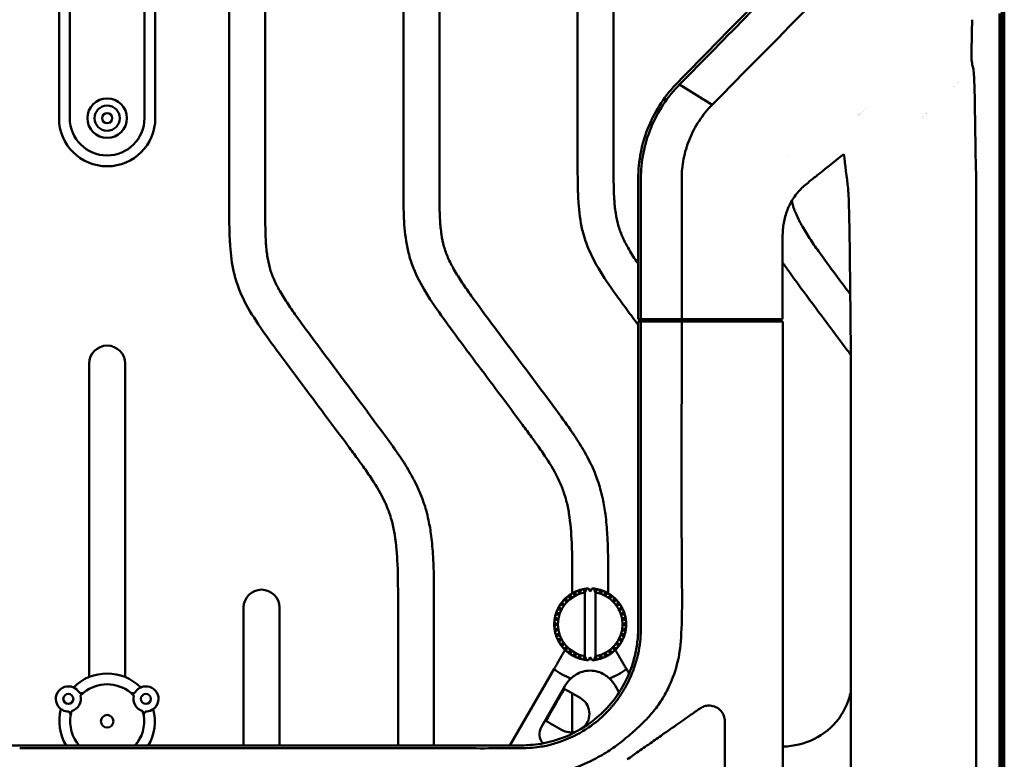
# Model space of a CAD drawing. Header units: millimetres. Extents: x 0 to 6049, y -120 to 1682.
# Tile 177 of 256: x 1492 to 1629, y 1256 to 1359. Entities that reach past the tile are written whole.
import ezdxf

# ---------------------------------------------------------------- set-up
doc = ezdxf.new("R2010")
doc.units = ezdxf.units.MM
doc.header["$LTSCALE"] = 2
doc.layers.add('Sichtbar (ISO)', color=7, linetype='Continuous', lineweight=50)

msp = doc.modelspace()

# ---------------------------------------------------------------- linework, layer by layer
at = {"layer": 'Sichtbar (ISO)'}
for p, q in [((1520.907, 1333.657), (1520.907, 1407.483)), ((1525.907, 1407.483), (1525.907, 1333.657)), ((1545.157, 1336.645), (1545.157, 1404.495)), ((1550.157, 1404.495), (1550.157, 1336.645)), ((1569.407, 1339.633), (1569.407, 1401.507)), ((1574.407, 1401.507), (1574.407, 1339.633)), ((1628.467, 1398.37), (1628.467, 1245.81)), ((1628.467, 1398.37), (1628.467, 1092.37)), ((1628.667, 1398.37), (1628.667, 1245.609)), ((1628.807, 1398.37), (1628.807, 1245.47)), ((1497.207, 1345.37), (1497.207, 1395.37)), ((1498.707, 1395.37), (1498.707, 1345.37)), ((1509.107, 1345.37), (1509.107, 1395.37)), ((1510.607, 1395.37), (1510.607, 1345.37)), ((1628.134, 1359.961), (1628.134, 1130.778)), ((1583.607, 1350.06), (1583.606, 1350.059)), ((1583.606, 1350.059), (1583.607, 1350.059)), ((1583.607, 1350.059), (1588.134, 1347.233)), ((1598.665, 1340.088), (1598.665, 1340.088)), ((1577.842, 1336.921), (1577.842, 1317.37)), ((1578.216, 1317.37), (1578.216, 1336.921)), ((1583.898, 1317.37), (1583.898, 1336.921)), ((1624.879, 1154.407), (1624.879, 1336.333)), ((1597.947, 1328.963), (1597.947, 1317.37)), ((1577.842, 1317.37), (1578.216, 1317.37)), ((1578.216, 1317.37), (1583.898, 1317.37)), ((1579.099, 1317.37), (1578.216, 1317.37)), ((1580.864, 1317.37), (1580.774, 1317.37)), ((1581.364, 1317.37), (1580.864, 1317.37)), ((1581.615, 1317.37), (1581.364, 1317.37)), ((1581.364, 1317.07), (1581.364, 1317.37)), ((1595.861, 1317.37), (1583.898, 1317.37)), ((1594.285, 1317.37), (1594.067, 1317.37)), ((1594.067, 1317.37), (1594.067, 1317.07)), ((1594.285, 1317.07), (1594.285, 1317.37)), ((1594.946, 1317.37), (1594.785, 1317.37)), ((1594.946, 1317.37), (1595.861, 1317.37)), ((1597.558, 1317.37), (1595.861, 1317.37)), ((1597.558, 1317.37), (1597.947, 1317.37)), ((1578.216, 1317.07), (1577.842, 1317.07)), ((1583.9, 1317.07), (1578.216, 1317.07)), ((1595.793, 1317.07), (1597.474, 1317.07)), ((1597.474, 1317.07), (1597.991, 1317.07)), ((1597.992, 1317.07), (1597.991, 1317.07)), ((1597.992, 1173.67), (1597.992, 1317.07)), ((1501.407, 1267.532), (1501.407, 1311.188)), ((1506.407, 1311.188), (1506.407, 1267.532)), ((1607.445, 1181.425), (1607.445, 1309.314)), ((1568.657, 1279.2), (1568.657, 1280.482)), ((1573.657, 1280.482), (1573.657, 1279.2)), ((1568.424, 1279.057), (1568.424, 1279.057)), ((1569.113, 1279.433), (1569.113, 1279.433)), ((1569.852, 1279.696), (1569.852, 1279.696)), ((1570.444, 1279.374), (1570.407, 1279.419)), ((1570.407, 1279.307), (1570.407, 1270.433)), ((1570.444, 1279.374), (1570.623, 1279.841)), ((1570.623, 1279.841), (1570.623, 1279.841)), ((1570.907, 1279.864), (1571.157, 1279.43)), ((1571.157, 1279.43), (1571.407, 1279.864)), ((1571.407, 1279.864), (1571.407, 1279.864)), ((1571.691, 1279.841), (1571.871, 1279.374)), ((1571.871, 1279.374), (1571.907, 1279.419)), ((1571.907, 1270.32), (1571.907, 1279.419)), ((1571.907, 1279.419), (1571.907, 1279.419)), ((1571.907, 1279.307), (1571.907, 1270.433)), ((1572.185, 1279.763), (1572.185, 1279.763)), ((1572.938, 1279.542), (1572.938, 1279.542)), ((1573.647, 1279.206), (1573.647, 1279.206)), ((1566.97, 1277.603), (1567.468, 1277.55)), ((1567.264, 1278.007), (1567.264, 1278.007)), ((1567.449, 1278.224), (1567.932, 1278.095)), ((1567.803, 1278.578), (1567.803, 1278.578)), ((1574.295, 1278.763), (1574.295, 1278.763)), ((1575.344, 1277.603), (1574.847, 1277.55)), ((1574.847, 1277.55), (1575.344, 1277.603)), ((1574.865, 1278.224), (1574.865, 1278.224)), ((1575.344, 1277.603), (1575.344, 1277.603)), ((1522.907, 1257.978), (1522.907, 1277.201)), ((1527.907, 1277.201), (1527.907, 1257.979)), ((1544.407, 1257.994), (1544.407, 1277.494)), ((1549.407, 1277.494), (1549.407, 1257.996)), ((1566.331, 1276.175), (1566.331, 1276.175)), ((1566.485, 1276.651), (1566.485, 1276.651)), ((1566.594, 1276.914), (1567.094, 1276.94)), ((1566.82, 1276.279), (1566.82, 1276.279)), ((1566.821, 1277.36), (1566.821, 1277.36)), ((1575.221, 1276.94), (1575.72, 1276.914)), ((1575.495, 1276.279), (1575.984, 1276.175)), ((1566.163, 1275.12), (1566.163, 1275.12)), ((1566.186, 1275.404), (1566.186, 1275.404)), ((1566.264, 1275.898), (1566.264, 1275.898)), ((1566.596, 1274.87), (1566.596, 1274.87)), ((1566.653, 1275.583), (1566.653, 1275.583)), ((1566.163, 1274.62), (1566.163, 1274.62)), ((1566.186, 1274.335), (1566.186, 1274.335)), ((1566.264, 1273.842), (1566.264, 1273.842)), ((1566.331, 1273.564), (1566.331, 1273.564)), ((1566.331, 1273.564), (1566.331, 1273.564)), ((1566.82, 1273.46), (1566.331, 1273.564)), ((1566.653, 1274.156), (1566.653, 1274.156)), ((1566.82, 1273.46), (1566.82, 1273.46)), ((1566.485, 1273.089), (1566.485, 1273.089)), ((1567.094, 1272.799), (1566.594, 1272.825)), ((1566.821, 1272.38), (1566.821, 1272.38)), ((1567.468, 1272.189), (1566.97, 1272.137)), ((1575.344, 1272.137), (1574.847, 1272.189)), ((1575.72, 1272.825), (1575.221, 1272.799)), ((1567.264, 1271.732), (1567.264, 1271.732)), ((1567.803, 1271.162), (1567.803, 1271.162)), ((1568.424, 1270.683), (1568.424, 1270.683)), ((1574.295, 1270.977), (1574.295, 1270.977)), ((1574.382, 1271.645), (1574.865, 1271.515)), ((1574.865, 1271.515), (1574.382, 1271.645)), ((1574.865, 1271.515), (1574.865, 1271.515)), ((1569.113, 1270.307), (1569.113, 1270.307)), ((1569.852, 1270.043), (1569.852, 1270.043)), ((1570.444, 1270.365), (1570.407, 1270.32)), ((1570.623, 1269.898), (1570.444, 1270.365)), ((1570.623, 1269.898), (1570.623, 1269.898)), ((1571.157, 1270.309), (1570.907, 1269.876)), ((1571.407, 1269.876), (1571.157, 1270.309)), ((1571.407, 1269.876), (1571.407, 1269.876)), ((1571.871, 1270.365), (1571.691, 1269.898)), ((1571.871, 1270.365), (1571.907, 1270.32)), ((1571.907, 1270.32), (1571.907, 1270.32)), ((1572.185, 1269.977), (1572.185, 1269.977)), ((1572.938, 1270.198), (1572.938, 1270.198)), ((1573.647, 1270.534), (1573.647, 1270.534)), ((1559.973, 1257.998), (1566.124, 1268.652)), ((1576.191, 1268.652), (1576.562, 1268.009)), ((1567.693, 1266.37), (1564.355, 1260.589)), ((1569.759, 1264.629), (1568.449, 1265.385)), ((1568.657, 1259.827), (1568.657, 1265.265)), ((1575.184, 1265.395), (1574.621, 1266.37)), ((1589.907, 1261.359), (1589.907, 1245.37)), ((1565.873, 1260.922), (1567.182, 1260.166))]:
    msp.add_line(p, q, dxfattribs=at)
for centre, radius in [((1503.907, 1345.37), 2.75), ((1503.907, 1345.37), 1.75), ((1503.907, 1345.37), 0.7), ((1498.507, 1264.487), 0.7), ((1509.307, 1264.487), 0.7), ((1503.907, 1261.37), 0.875)]:
    msp.add_circle(centre, radius, dxfattribs=at)
for centre, radius, start, end in [((1613.287, 1354.745), 10.086, 333.86736, 333.86846), ((1613.287, 1354.745), 9.85, 329.64311, 329.64447), ((1613.287, 1354.745), 9.25, 244.06541, 244.0657), ((1613.282, 1354.745), 8.9, 245.09819, 245.09847), ((1613.287, 1354.745), 9.85, 298.26586, 298.26632), ((1503.907, 1345.37), 6.7, 180, 0), ((1503.907, 1345.37), 5.2, 180, 0), ((1613.287, 1354.745), 10.086, 241.96276, 241.96307), ((1613.287, 1354.745), 9.85, 242.51648, 242.51678), ((1613.287, 1354.745), 10.086, 294.04184, 294.04207), ((1503.907, 1311.188), 2.5, 0, 180), ((1525.407, 1277.201), 2.5, 0, 180), ((1571.157, 1274.87), 4.5, 99.59407, 260.40593), ((1571.157, 1274.87), 5, 123.13402, 128.86598), ((1571.157, 1274.87), 5, 119.86598, 123.13402), ((1571.157, 1274.87), 5, 114.13401, 119.86598), ((1571.157, 1274.87), 5, 110.86598, 114.13402), ((1571.157, 1274.87), 5, 105.13401, 110.86598), ((1571.157, 1274.87), 5, 101.86598, 105.13402), ((1571.157, 1274.87), 5, 96.13401, 101.86598), ((1571.157, 1274.87), 5, 92.86598, 96.13402), ((1571.157, 1274.87), 5, 83.86598, 87.13402), ((1571.157, 1274.87), 5, 78.13401, 83.86598), ((1571.157, 1274.87), 4.5, 279.59407, 80.40593), ((1571.157, 1274.87), 5, 74.86598, 78.13402), ((1571.157, 1274.87), 5, 69.13401, 74.86598), ((1571.157, 1274.87), 5, 65.86598, 69.13402), ((1571.157, 1274.87), 5, 60.13401, 65.86519), ((1571.157, 1274.87), 5, 56.86598, 60.13402), ((1571.157, 1274.87), 5, 51.13401, 56.86519), ((1571.157, 1274.87), 5, 146.86598, 150.13402), ((1571.157, 1274.87), 5, 141.13402, 146.86599), ((1571.157, 1274.87), 5, 137.86598, 141.13402), ((1571.157, 1274.87), 5, 132.13402, 137.86598), ((1571.157, 1274.87), 5, 128.86598, 132.13402), ((1571.157, 1274.87), 5, 47.86598, 51.13402), ((1571.157, 1274.87), 5, 42.13401, 47.8652), ((1571.157, 1274.87), 5, 38.86598, 42.13402), ((1571.157, 1274.87), 5, 33.13401, 38.86523), ((1571.157, 1274.87), 5, 29.86598, 33.13402), ((1571.157, 1274.87), 5, 164.86598, 168.13402), ((1571.157, 1274.87), 5, 159.13402, 164.86599), ((1571.157, 1274.87), 5, 155.86598, 159.13402), ((1571.157, 1274.87), 5, 150.13402, 155.86599), ((1571.157, 1274.87), 5, 24.13401, 29.86529), ((1571.157, 1274.87), 5, 20.86598, 24.13402), ((1571.157, 1274.87), 5, 15.13413, 20.86536), ((1571.157, 1274.87), 5, 11.86598, 15.13402), ((1571.157, 1274.87), 5, 177.13402, 182.86599), ((1571.157, 1274.87), 5, 173.86598, 177.13402), ((1571.157, 1274.87), 5, 168.13402, 173.86599), ((1571.157, 1274.87), 5, 6.13426, 11.86544), ((1571.157, 1274.87), 5, 2.86598, 6.13402), ((1571.157, 1274.87), 5, 357.13437, 2.86554), ((1571.157, 1274.87), 5, 182.86598, 186.13402), ((1571.157, 1274.87), 5, 186.13402, 191.86599), ((1571.157, 1274.87), 5, 191.86598, 195.13402), ((1571.157, 1274.87), 5, 195.13402, 200.86599), ((1571.157, 1274.87), 5, 339.13458, 344.86577), ((1571.157, 1274.87), 5, 344.86598, 348.13402), ((1571.157, 1274.87), 5, 348.13448, 353.86565), ((1571.157, 1274.87), 5, 353.86598, 357.13402), ((1571.157, 1274.87), 5, 200.86598, 204.13402), ((1571.157, 1274.87), 5, 204.13402, 209.86599), ((1571.157, 1274.87), 5, 209.86598, 213.13402), ((1571.157, 1274.87), 5, 213.13402, 218.86599), ((1571.157, 1274.87), 5, 321.13472, 326.86598), ((1571.157, 1274.87), 5, 326.86598, 330.13402), ((1571.157, 1274.87), 5, 330.13466, 335.86589), ((1571.157, 1274.87), 5, 335.86598, 339.13402), ((1571.157, 1274.87), 5, 218.86598, 222.13402), ((1571.157, 1274.87), 5, 222.13402, 227.86599), ((1571.157, 1274.87), 5, 227.86598, 231.13402), ((1571.157, 1274.87), 5, 231.13402, 236.86599), ((1571.157, 1274.87), 5, 236.86598, 240.13402), ((1571.157, 1274.87), 5, 299.86598, 303.13402), ((1571.157, 1274.87), 5, 303.1348, 308.86598), ((1571.157, 1274.87), 5, 308.86598, 312.13402), ((1571.157, 1274.87), 5, 312.13477, 317.86598), ((1571.157, 1274.87), 5, 317.86598, 321.13402), ((1571.157, 1274.87), 5, 240.13402, 245.86599), ((1571.157, 1274.87), 5, 245.86598, 249.13402), ((1571.157, 1274.87), 5, 249.13402, 254.86599), ((1571.157, 1274.87), 5, 254.86598, 258.13402), ((1571.157, 1274.87), 5, 258.13402, 263.86599), ((1571.157, 1274.87), 5, 263.86598, 267.13402), ((1571.157, 1274.87), 5, 272.86598, 276.13402), ((1571.157, 1274.87), 5, 276.13402, 281.86599), ((1571.157, 1274.87), 5, 281.86598, 285.13402), ((1571.157, 1274.87), 5, 285.13481, 290.86599), ((1571.157, 1274.87), 5, 290.86598, 294.13402), ((1571.157, 1274.87), 5, 294.13482, 299.86599), ((1503.907, 1261.37), 6.65, 45.17202, 134.82798), ((1571.157, 1274.87), 8, 231.0107, 250.38409), ((1571.157, 1274.87), 8, 289.61591, 308.9893), ((1571.157, 1264.37), 4, 132.17723, 150), ((1571.157, 1264.37), 4, 30, 47.82277), ((1498.507, 1264.487), 1.75, 65.9968, 234.0032), ((1498.507, 1264.487), 1.75, 34.63523, 65.9968), ((1500.358, 1265.766), 0.5, 214.63523, 308.90961), ((1503.907, 1261.37), 5.15, 128.90961, 136.08617), ((1503.907, 1261.37), 5.15, 51.09039, 128.90961), ((1507.456, 1265.766), 0.5, 231.09039, 325.36477), ((1503.907, 1261.37), 5.15, 43.91383, 51.09039), ((1509.307, 1264.487), 1.75, 114.0032, 145.36477), ((1509.307, 1264.487), 1.75, 305.9968, 114.0032), ((1498.507, 1264.487), 1.75, 284.95626, 15.04374), ((1509.307, 1264.487), 1.75, 164.95626, 255.04374), ((1503.907, 1261.37), 6.65, 165.17202, 210.66299), ((1498.507, 1264.487), 1.75, 234.0032, 265.36477), ((1498.325, 1262.245), 0.5, 351.09039, 85.36477), ((1503.907, 1261.37), 5.15, 163.91383, 171.09039), ((1503.907, 1261.37), 5.15, 8.90961, 16.08617), ((1509.489, 1262.245), 0.5, 94.63523, 188.90961), ((1509.307, 1264.487), 1.75, 274.63523, 305.9968), ((1503.907, 1261.37), 6.65, 329.3372, 14.82798), ((1503.907, 1261.37), 5.15, 171.09039, 221.18596), ((1503.907, 1261.37), 5.15, 318.8125, 8.90961)]:
    msp.add_arc(centre, radius, start, end, dxfattribs=at)
for centre, major_axis, ratio, start_param, end_param in [((2974.083, -952.7), (-1655.526, 11968.307), 0.0879588, 1.3658567, 1.3662636), ((1622.069, 1333.683), (0.457, 16.752), 0.1655279, 4.8757138, 5.02472), ((1607.007, 1319.12), (-0.233, 18.479), 0.0201122, 4.1527624, 4.6315655), ((1566.336, 1263.63), (-1.294, -2.242), 0.0349216, 3.3133663, 6.1114142), ((1568.432, 1265.355), (0.866, -0.5), 0.0349213, 1.5707955, 3.1066852), ((1568.471, 1262.398), (-2.233, 1.289), 0.9993908, 2.8643714, 4.7124849), ((1565.89, 1260.952), (-0.866, 0.5), 0.0349203, 0.0349074, 1.5707972), ((1597.864, 1267.858), (6.005, 8.008), 0.9990488, 3.7982388, 4.6946085), ((1566.091, 1259.592), (-1.736, -1.002), 0.99757, 5.2369947, 6.4655068), ((1568.471, 1262.398), (-2.233, 1.289), 0.9993908, 1.5707, 2.3861424)]:
    msp.add_ellipse(centre, major_axis=major_axis, ratio=ratio, start_param=start_param, end_param=end_param, dxfattribs=at)
for points, knots in [([(1588.135, 1347.232), (1592.567, 1351.722), (1596.99, 1356.205), (1605.798, 1365.134), (1610.183, 1369.58), (1614.558, 1374.019)], [-3.9789754, -3.9789754, -3.9789754, -3.9789754, -1.9855111, -1.9855111, -0.0000018, -0.0000018, -0.0000018, -0.0000018]), ([(1583.334, 1350.33), (1586.974, 1354.042), (1591.245, 1358.409), (1599.008, 1366.358), (1601.634, 1369.048), (1604.648, 1372.136)], [-3.9799608, -3.9799608, -3.9799608, -3.9799608, -1.4285349, -1.4285349, -0.0000548, -0.0000548, -0.0000548, -0.0000548]), ([(1603.147, 1369.95), (1599.901, 1366.645), (1596.65, 1363.334), (1590.136, 1356.704), (1586.874, 1353.384), (1583.607, 1350.06)], [-2.9449209, -2.9449209, -2.9449209, -2.9449209, -1.4725245, -1.4725245, -0.0001873, -0.0001873, -0.0001873, -0.0001873]), ([(1624.232, 1354.275), (1624.225, 1353.923), (1624.244, 1353.588), (1624.32, 1352.949), (1624.381, 1352.639), (1624.462, 1352.35)], [-0.89576319, -0.89576319, -0.89576319, -0.89576319, -0.45842136, -0.45842136, -0.00000644, -0.00000644, -0.00000644, -0.00000644]), ([(1624.462, 1352.35), (1624.51, 1352.18), (1624.548, 1351.866), (1624.589, 1351.284), (1624.599, 1351.119), (1624.646, 1350.2), (1624.671, 1349.249), (1624.718, 1346.842), (1624.736, 1345.305), (1624.78, 1342.119), (1624.804, 1340.44), (1624.848, 1338.759)], [-1.7882182, -1.7882182, -1.7882182, -1.7882182, -1.5152206, -1.5152206, -1.4192996, -1.4192996, -1.0177368, -1.0177368, -0.5073887, -0.5073887, -0.000001, -0.000001, -0.000001, -0.000001]), ([(1583.334, 1350.33), (1582.491, 1349.471), (1581.722, 1348.527), (1580.367, 1346.487), (1579.788, 1345.407), (1578.822, 1343.09), (1578.449, 1341.864), (1577.963, 1339.388), (1577.843, 1338.158), (1577.842, 1336.921)], [0.0002969, 0.0002969, 0.0002969, 0.0002969, 0.3813235, 0.3813235, 0.7566796, 0.7566796, 1.1438869, 1.1438869, 1.515409, 1.515409, 1.515409, 1.515409]), ([(1583.606, 1350.059), (1582.763, 1349.203), (1581.997, 1348.262), (1580.661, 1346.245), (1580.091, 1345.174), (1579.16, 1342.916), (1578.803, 1341.732), (1578.334, 1339.336), (1578.216, 1338.13), (1578.216, 1336.921)], [-1.4735562, -1.4735562, -1.4735562, -1.4735562, -1.1016755, -1.1016755, -0.7342782, -0.7342782, -0.3626225, -0.3626225, -0.0000936, -0.0000936, -0.0000936, -0.0000936]), ([(1583.897, 1336.921), (1583.896, 1337.848), (1583.987, 1338.775), (1584.341, 1340.614), (1584.609, 1341.525), (1585.325, 1343.303), (1585.78, 1344.166), (1586.844, 1345.789), (1587.458, 1346.549), (1588.135, 1347.232)], [-1.1646621, -1.1646621, -1.1646621, -1.1646621, -0.8868052, -0.8868052, -0.6011061, -0.6011061, -0.3038174, -0.3038174, -0.0000775, -0.0000775, -0.0000775, -0.0000775]), ([(1577.842, 1316.567), (1577.31, 1317.284), (1576.249, 1318.715), (1574.34, 1321.314), (1572.304, 1324.293), (1570.767, 1327.321), (1569.853, 1330.397), (1569.533, 1332.997), (1569.403, 1336.274), (1569.407, 1338.298), (1569.407, 1339.633)], [0.59720348, 0.59720348, 0.59720348, 0.59720348, 0.63976036, 0.68209928, 0.75088861, 0.81163639, 0.84342403, 0.90346722, 0.93627437, 1, 1, 1, 1]), ([(1574.407, 1339.633), (1574.407, 1338.26), (1574.403, 1336.414), (1574.503, 1333.916), (1574.659, 1332.233), (1575.005, 1330.497), (1575.597, 1328.866), (1576.475, 1327.178), (1577.272, 1325.913), (1577.761, 1325.185), (1577.842, 1325.066)], [0, 0, 0, 0, 0.06551724, 0.08810313, 0.11927517, 0.14616215, 0.17235611, 0.20183697, 0.23674265, 0.24362459, 0.24362459, 0.24362459, 0.24362459]), ([(1603.517, 1337.995), (1603.351, 1337.862), (1603.186, 1337.73), (1602.857, 1337.47), (1602.692, 1337.341), (1602.53, 1337.216)], [0.0000188, 0.0000188, 0.0000188, 0.0000188, 0.07151605, 0.07151605, 0.14287932, 0.14287932, 0.14287932, 0.14287932]), ([(1568.657, 1280.482), (1568.657, 1282.395), (1568.664, 1285.678), (1568.373, 1289.576), (1567.904, 1291.89), (1567.454, 1293.401), (1566.631, 1295.455), (1565.327, 1297.653), (1563.95, 1299.635), (1562.852, 1301.15), (1561.061, 1303.566), (1557.395, 1308.495), (1553.598, 1313.551), (1550.09, 1318.326), (1548.054, 1321.305), (1546.517, 1324.333), (1545.603, 1327.409), (1545.283, 1330.009), (1545.153, 1333.286), (1545.157, 1335.31), (1545.157, 1336.645)], [0, 0, 0, 0, 0.0912872, 0.1566356, 0.1863172, 0.2037018, 0.2318928, 0.2915926, 0.325185, 0.3469854, 0.3807659, 0.4685168, 0.6397604, 0.6820993, 0.7508886, 0.8116364, 0.843424, 0.9034672, 0.9362744, 1, 1, 1, 1]), ([(1550.157, 1336.645), (1550.157, 1335.272), (1550.153, 1333.426), (1550.253, 1330.928), (1550.409, 1329.245), (1550.755, 1327.509), (1551.347, 1325.878), (1552.225, 1324.19), (1553.336, 1322.428), (1554.669, 1320.525), (1556.252, 1318.372), (1560.178, 1313.088), (1564.314, 1307.584), (1568.071, 1302.479), (1569.539, 1300.305), (1570.781, 1298.246), (1571.86, 1295.941), (1572.527, 1293.953), (1572.977, 1292.118), (1573.335, 1289.964), (1573.543, 1287.508), (1573.661, 1284.268), (1573.657, 1281.993), (1573.657, 1280.482)], [0, 0, 0, 0, 0.0655172, 0.0881031, 0.1192752, 0.1461621, 0.1723561, 0.201837, 0.2367426, 0.2716348, 0.3125572, 0.3640755, 0.5854125, 0.6406541, 0.6661473, 0.7104263, 0.7551941, 0.7873139, 0.8103575, 0.8453065, 0.8914211, 0.9279006, 1, 1, 1, 1]), ([(1602.53, 1337.216), (1602.304, 1337.041), (1602.072, 1336.856), (1601.605, 1336.479), (1601.368, 1336.285), (1601.13, 1336.088)], [0.00046063, 0.00046063, 0.00046063, 0.00046063, 0.10049804, 0.10049804, 0.20052564, 0.20052564, 0.20052564, 0.20052564]), ([(1601.13, 1336.088), (1600.674, 1335.71), (1600.255, 1335.283), (1599.495, 1334.32), (1599.16, 1333.787), (1598.612, 1332.651), (1598.4, 1332.063), (1598.098, 1330.855), (1598.006, 1330.247), (1597.969, 1329.635)], [-0.76233429, -0.76233429, -0.76233429, -0.76233429, -0.57054438, -0.57054438, -0.37431671, -0.37431671, -0.18452999, -0.18452999, -0.00000099, -0.00000099, -0.00000099, -0.00000099]), ([(1607.152, 1333.876), (1607.137, 1334.299), (1607.121, 1334.667), (1607.088, 1335.241), (1607.072, 1335.454), (1607.055, 1335.596)], [-0.41296729, -0.41296729, -0.41296729, -0.41296729, -0.19912313, -0.19912313, -0.00003932, -0.00003932, -0.00003932, -0.00003932]), ([(1599.209, 1333.825), (1599.237, 1333.71), (1599.407, 1333.065), (1599.847, 1331.854), (1600.725, 1330.166), (1601.836, 1328.404), (1603.169, 1326.501), (1604.752, 1324.348), (1606.177, 1322.43), (1607.093, 1321.202), (1607.362, 1320.84)], [0.14052181, 0.14052181, 0.14052181, 0.14052181, 0.14616215, 0.17235611, 0.20183697, 0.23674265, 0.27163482, 0.3125572, 0.3640755, 0.38555905, 0.38555905, 0.38555905, 0.38555905]), ([(1607.396, 1317.633), (1607.391, 1318.068), (1607.387, 1318.516), (1607.35, 1321.973), (1607.316, 1325.41), (1607.254, 1329.54), (1607.235, 1330.677), (1607.194, 1332.505), (1607.174, 1333.248), (1607.152, 1333.876)], [-1.8936168, -1.8936168, -1.8936168, -1.8936168, -1.7458506, -1.7458506, -0.7185081, -0.7185081, -0.3171763, -0.3171763, -0.0000013, -0.0000013, -0.0000013, -0.0000013]), ([(1544.407, 1277.494), (1544.407, 1279.407), (1544.414, 1282.69), (1544.123, 1286.588), (1543.654, 1288.902), (1543.204, 1290.413), (1542.381, 1292.467), (1541.077, 1294.665), (1539.7, 1296.646), (1538.602, 1298.162), (1536.811, 1300.578), (1533.145, 1305.507), (1529.348, 1310.563), (1525.84, 1315.337), (1523.804, 1318.317), (1522.267, 1321.345), (1521.353, 1324.421), (1521.033, 1327.021), (1520.903, 1330.298), (1520.907, 1332.322), (1520.907, 1333.657)], [0, 0, 0, 0, 0.0912872, 0.1566356, 0.1863172, 0.2037018, 0.2318928, 0.2915926, 0.325185, 0.3469854, 0.3807659, 0.4685168, 0.6397604, 0.6820993, 0.7508886, 0.8116364, 0.843424, 0.9034672, 0.9362744, 1, 1, 1, 1]), ([(1525.907, 1333.657), (1525.907, 1332.284), (1525.903, 1330.438), (1526.003, 1327.94), (1526.159, 1326.257), (1526.505, 1324.521), (1527.097, 1322.89), (1527.975, 1321.202), (1529.086, 1319.44), (1530.419, 1317.537), (1532.002, 1315.384), (1535.928, 1310.1), (1540.064, 1304.596), (1543.821, 1299.491), (1545.289, 1297.317), (1546.531, 1295.258), (1547.61, 1292.953), (1548.277, 1290.965), (1548.727, 1289.13), (1549.085, 1286.976), (1549.293, 1284.52), (1549.411, 1281.28), (1549.407, 1279.005), (1549.407, 1277.494)], [0, 0, 0, 0, 0.0655172, 0.0881031, 0.1192752, 0.1461621, 0.1723561, 0.201837, 0.2367426, 0.2716348, 0.3125572, 0.3640755, 0.5854125, 0.6406541, 0.6661473, 0.7104263, 0.7551941, 0.7873139, 0.8103575, 0.8453065, 0.8914211, 0.9279006, 1, 1, 1, 1]), ([(1607.438, 1312.394), (1607.271, 1312.617), (1607.105, 1312.841), (1606.938, 1313.064), (1604.789, 1315.944), (1602.631, 1318.817), (1600.498, 1321.708), (1599.97, 1322.423), (1599.444, 1323.139), (1598.928, 1323.861), (1598.596, 1324.326), (1598.268, 1324.793), (1597.947, 1325.265)], [0.33255348, 0.33255348, 0.33255348, 0.33255348, 0.3488276, 0.3488276, 0.3488276, 0.55863498, 0.55863498, 0.55863498, 0.61050855, 0.61050855, 0.61050855, 0.6438325, 0.6438325, 0.6438325, 0.6438325]), ([(1577.827, 1273.86), (1577.863, 1275.5), (1577.832, 1276.598), (1577.838, 1283.959), (1577.844, 1285.816), (1577.85, 1291.304), (1577.851, 1293.054), (1577.852, 1301.823), (1577.843, 1309.714), (1577.842, 1317.07)], [-6.4958492, -6.4958492, -6.4958492, -6.4958492, -3.8954147, -3.8954147, -2.7469318, -2.7469318, -2.2068095, -2.2068095, -0.0000018, -0.0000018, -0.0000018, -0.0000018]), ([(1578.216, 1317.07), (1578.216, 1309.006), (1578.227, 1299.287), (1578.221, 1287.965), (1578.215, 1285.309), (1578.208, 1281.389), (1578.207, 1279.984), (1578.213, 1277.196), (1578.216, 1276.78), (1578.216, 1275.035), (1578.207, 1274.308), (1578.191, 1273.647)], [-1.2067, -1.2067, -1.2067, -1.2067, -0.8505124, -0.8505124, -0.5881969, -0.5881969, -0.3661816, -0.3661816, -0.1983547, -0.1983547, -0.0000014, -0.0000014, -0.0000014, -0.0000014]), ([(1583.241, 1269.259), (1583.7, 1271.022), (1583.934, 1273.158), (1583.946, 1280.849), (1583.899, 1282.336), (1583.886, 1289.055), (1583.886, 1292.957), (1583.884, 1298.802), (1583.89, 1304.424), (1583.894, 1309.166), (1583.898, 1313.118), (1583.9, 1317.07)], [0.000001, 0.000001, 0.000001, 0.000001, 0.5495119, 0.5495119, 0.8233927, 0.8233927, 0.9178388, 0.9178388, 2.1973948, 2.1973948, 8.5950055, 8.5950055, 8.5950055, 8.5950055]), ([(1568.424, 1279.057), (1568.43, 1279), (1568.442, 1278.887), (1568.459, 1278.721), (1568.471, 1278.613), (1568.476, 1278.56)], [0, 0, 0, 0, 0.33333333, 0.66666667, 0.99994042, 0.99994042, 0.99994042, 0.99994042]), ([(1569.113, 1279.433), (1569.11, 1279.375), (1569.104, 1279.262), (1569.095, 1279.096), (1569.089, 1278.987), (1569.087, 1278.933)], [0, 0, 0, 0, 0.33333333, 0.66666667, 0.99991643, 0.99991643, 0.99991643, 0.99991643]), ([(1569.852, 1279.696), (1569.84, 1279.64), (1569.816, 1279.529), (1569.782, 1279.366), (1569.759, 1279.26), (1569.748, 1279.207)], [0, 0, 0, 0, 0.33333333, 0.66666667, 0.9998945, 0.9998945, 0.9998945, 0.9998945]), ([(1570.623, 1279.841), (1570.602, 1279.788), (1570.562, 1279.682), (1570.502, 1279.526), (1570.463, 1279.425), (1570.444, 1279.374)], [0, 0, 0, 0, 0.33333333, 0.66666667, 0.99991036, 0.99991036, 0.99991036, 0.99991036]), ([(1571.407, 1279.864), (1571.379, 1279.814), (1571.322, 1279.716), (1571.238, 1279.571), (1571.184, 1279.477), (1571.157, 1279.431)], [0, 0, 0, 0, 0.33333333, 0.66666667, 0.99989868, 0.99989868, 0.99989868, 0.99989868]), ([(1572.185, 1279.763), (1572.149, 1279.718), (1572.078, 1279.63), (1571.973, 1279.501), (1571.904, 1279.416), (1571.871, 1279.374)], [0, 0, 0, 0, 0.33333333, 0.66666667, 0.9998895, 0.9998895, 0.9998895, 0.9998895]), ([(1572.938, 1279.542), (1572.895, 1279.503), (1572.811, 1279.428), (1572.687, 1279.316), (1572.607, 1279.243), (1572.567, 1279.207)], [0, 0, 0, 0, 0.33333333, 0.66666667, 0.99983712, 0.99983712, 0.99983712, 0.99983712]), ([(1573.647, 1279.206), (1573.599, 1279.175), (1573.504, 1279.113), (1573.364, 1279.022), (1573.273, 1278.963), (1573.228, 1278.933)], [0, 0, 0, 0, 0.33333333, 0.66666667, 0.99983213, 0.99983213, 0.99983213, 0.99983213]), ([(1567.264, 1278.007), (1567.287, 1277.955), (1567.334, 1277.851), (1567.401, 1277.699), (1567.446, 1277.6), (1567.467, 1277.55)], [0, 0, 0, 0, 0.33333333, 0.66666667, 0.99999218, 0.99999218, 0.99999218, 0.99999218]), ([(1567.803, 1278.578), (1567.818, 1278.522), (1567.847, 1278.413), (1567.89, 1278.252), (1567.918, 1278.147), (1567.932, 1278.095)], [0, 0, 0, 0, 0.33333333, 0.66666667, 0.99996588, 0.99996588, 0.99996588, 0.99996588]), ([(1574.295, 1278.763), (1574.242, 1278.74), (1574.139, 1278.693), (1573.986, 1278.626), (1573.887, 1278.581), (1573.838, 1278.56)], [0, 0, 0, 0, 0.33333333, 0.66666667, 0.99983128, 0.99983128, 0.99983128, 0.99983128]), ([(1574.865, 1278.224), (1574.81, 1278.209), (1574.7, 1278.18), (1574.539, 1278.137), (1574.434, 1278.109), (1574.382, 1278.095)], [0, 0, 0, 0, 0.33333333, 0.66666667, 0.99983458, 0.99983458, 0.99983458, 0.99983458]), ([(1577.237, 1269.97), (1577.409, 1270.596), (1577.548, 1271.234), (1577.748, 1272.531), (1577.81, 1273.194), (1577.827, 1273.86)], [-0.39698273, -0.39698273, -0.39698273, -0.39698273, -0.19999124, -0.19999124, -0.00015211, -0.00015211, -0.00015211, -0.00015211]), ([(1578.191, 1273.647), (1578.176, 1273.102), (1578.13, 1272.571), (1577.974, 1271.455), (1577.866, 1270.902), (1577.732, 1270.359)], [0.00000139, 0.00000139, 0.00000139, 0.00000139, 0.16366007, 0.16366007, 0.32504136, 0.32504136, 0.32504136, 0.32504136]), ([(1567.094, 1272.799), (1567.064, 1272.754), (1567.005, 1272.663), (1566.914, 1272.523), (1566.852, 1272.428), (1566.821, 1272.38)], [0.00000102, 0.00000102, 0.00000102, 0.00000102, 0.33333333, 0.66666667, 1, 1, 1, 1]), ([(1567.467, 1272.189), (1567.446, 1272.14), (1567.401, 1272.041), (1567.334, 1271.888), (1567.287, 1271.785), (1567.264, 1271.732)], [0.00002745, 0.00002745, 0.00002745, 0.00002745, 0.33333333, 0.66666667, 1, 1, 1, 1]), ([(1567.932, 1271.645), (1567.918, 1271.593), (1567.89, 1271.488), (1567.847, 1271.327), (1567.818, 1271.217), (1567.803, 1271.162)], [0.0000532, 0.0000532, 0.0000532, 0.0000532, 0.33333333, 0.66666667, 1, 1, 1, 1]), ([(1568.476, 1271.18), (1568.471, 1271.127), (1568.459, 1271.018), (1568.442, 1270.853), (1568.43, 1270.74), (1568.424, 1270.683)], [0.00007764, 0.00007764, 0.00007764, 0.00007764, 0.33333333, 0.66666667, 1, 1, 1, 1]), ([(1569.087, 1270.806), (1569.089, 1270.752), (1569.095, 1270.644), (1569.104, 1270.477), (1569.11, 1270.364), (1569.113, 1270.307)], [0.00010018, 0.00010018, 0.00010018, 0.00010018, 0.33333333, 0.66666667, 1, 1, 1, 1]), ([(1573.228, 1270.806), (1573.273, 1270.777), (1573.364, 1270.718), (1573.504, 1270.627), (1573.599, 1270.565), (1573.647, 1270.534)], [0.00016903, 0.00016903, 0.00016903, 0.00016903, 0.33333333, 0.66666667, 1, 1, 1, 1]), ([(1573.838, 1271.18), (1573.887, 1271.158), (1573.986, 1271.114), (1574.139, 1271.046), (1574.242, 1271), (1574.295, 1270.977)], [0.00016679, 0.00016679, 0.00016679, 0.00016679, 0.33333333, 0.66666667, 1, 1, 1, 1]), ([(1569.748, 1270.532), (1569.759, 1270.48), (1569.782, 1270.373), (1569.816, 1270.21), (1569.84, 1270.099), (1569.852, 1270.043)], [0.00012024, 0.00012024, 0.00012024, 0.00012024, 0.33333333, 0.66666667, 1, 1, 1, 1]), ([(1570.444, 1270.365), (1570.463, 1270.315), (1570.502, 1270.213), (1570.562, 1270.058), (1570.602, 1269.952), (1570.623, 1269.898)], [0.00009862, 0.00009862, 0.00009862, 0.00009862, 0.33333333, 0.66666667, 1, 1, 1, 1]), ([(1571.157, 1270.309), (1571.184, 1270.262), (1571.238, 1270.168), (1571.322, 1270.024), (1571.378, 1269.926), (1571.407, 1269.876)], [0.00010848, 0.00010848, 0.00010848, 0.00010848, 0.33333333, 0.66666667, 1, 1, 1, 1]), ([(1571.871, 1270.365), (1571.904, 1270.323), (1571.973, 1270.239), (1572.078, 1270.109), (1572.149, 1270.021), (1572.185, 1269.977)], [0.00011566, 0.00011566, 0.00011566, 0.00011566, 0.33333333, 0.66666667, 1, 1, 1, 1]), ([(1572.567, 1270.532), (1572.606, 1270.496), (1572.687, 1270.423), (1572.811, 1270.312), (1572.895, 1270.236), (1572.938, 1270.198)], [0.0001671, 0.0001671, 0.0001671, 0.0001671, 0.33333333, 0.66666667, 1, 1, 1, 1]), ([(1573.46, 1263.194), (1574.326, 1264.117), (1575.076, 1265.143), (1576.361, 1267.414), (1576.878, 1268.669), (1577.237, 1269.97)], [-0.78847273, -0.78847273, -0.78847273, -0.78847273, -0.40681454, -0.40681454, -0.00001484, -0.00001484, -0.00001484, -0.00001484]), ([(1577.57, 1269.745), (1577.21, 1268.48), (1576.759, 1267.437), (1576.053, 1266.073), (1575.76, 1265.572), (1575.121, 1264.601), (1574.776, 1264.132), (1574.407, 1263.679)], [0.00001054, 0.00001054, 0.00001054, 0.00001054, 0.39818427, 0.39818427, 0.63786515, 0.63786515, 0.87654618, 0.87654618, 0.87654618, 0.87654618]), ([(1577.732, 1270.359), (1577.707, 1270.257), (1577.681, 1270.154), (1577.627, 1269.95), (1577.599, 1269.847), (1577.57, 1269.745)], [-0.064012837, -0.064012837, -0.064012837, -0.064012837, -0.032080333, -0.032080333, -0.000013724, -0.000013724, -0.000013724, -0.000013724]), ([(1573.843, 1267.334), (1573.623, 1267.546), (1573.375, 1267.735), (1572.857, 1268.039), (1572.553, 1268.178), (1571.883, 1268.371), (1571.515, 1268.424), (1570.799, 1268.424), (1570.431, 1268.371), (1569.761, 1268.178), (1569.457, 1268.039), (1568.939, 1267.735), (1568.692, 1267.546), (1568.471, 1267.334)], [-0.87510806, -0.87510806, -0.87510806, -0.87510806, -0.76040998, -0.76040998, -0.65296927, -0.65296927, -0.54552857, -0.54552857, -0.43808787, -0.43808787, -0.33064717, -0.33064717, -0.21594909, -0.21594909, -0.21594909, -0.21594909]), ([(1578.616, 1261.276), (1579.102, 1261.756), (1579.559, 1262.253), (1580.457, 1263.358), (1580.874, 1263.953), (1581.361, 1264.754), (1581.463, 1264.929), (1581.742, 1265.427), (1581.91, 1265.754), (1582.466, 1266.914), (1582.918, 1268.016), (1583.241, 1269.259)], [0.000001, 0.000001, 0.000001, 0.000001, 0.20736942, 0.20736942, 0.43772255, 0.43772255, 0.50175648, 0.50175648, 0.61622993, 0.61622993, 0.90308289, 0.90308289, 0.90308289, 0.90308289]), ([(1605.653, 1261.576), (1606.302, 1262.442), (1606.816, 1263.425), (1607.272, 1264.805), (1607.369, 1265.165), (1607.445, 1265.53)], [0, 0, 0, 0, 0.3250843, 0.3250843, 0.43631297, 0.43631297, 0.43631297, 0.43631297]), ([(1559.125, 1257.997), (1560.056, 1258.003), (1560.994, 1257.985), (1562.712, 1258.043), (1563.633, 1258.109), (1564.97, 1258.37), (1565.231, 1258.428), (1567.024, 1258.871), (1568.471, 1259.471), (1571.166, 1261.072), (1572.394, 1262.06), (1573.46, 1263.194)], [-1.7393676, -1.7393676, -1.7393676, -1.7393676, -1.3497286, -1.3497286, -1.0217329, -1.0217329, -0.9419405, -0.9419405, -0.4698047, -0.4698047, -0.0000157, -0.0000157, -0.0000157, -0.0000157]), ([(1571.685, 1261.038), (1572.067, 1261.329), (1572.435, 1261.637), (1573.142, 1262.284), (1573.479, 1262.622), (1573.8, 1262.974)], [-0.28917545, -0.28917545, -0.28917545, -0.28917545, -0.14466712, -0.14466712, -0.0005134, -0.0005134, -0.0005134, -0.0005134]), ([(1574.407, 1263.679), (1574.309, 1263.559), (1574.209, 1263.44), (1574.007, 1263.206), (1573.904, 1263.089), (1573.8, 1262.974)], [0.000043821, 0.000043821, 0.000043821, 0.000043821, 0.046936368, 0.046936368, 0.093982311, 0.093982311, 0.093982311, 0.093982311]), ([(1576.32, 1256.072), (1576.575, 1256.25), (1576.827, 1256.427), (1577.334, 1256.785), (1577.592, 1256.969), (1578.522, 1257.622), (1579.142, 1258.044), (1580.322, 1258.867), (1580.892, 1259.271), (1582.19, 1260.184), (1582.983, 1260.738), (1584.167, 1261.566), (1584.607, 1261.874), (1585.509, 1262.506), (1585.981, 1262.836), (1586.445, 1263.162)], [-1.2456255, -1.2456255, -1.2456255, -1.2456255, -1.1584089, -1.1584089, -1.0669585, -1.0669585, -0.8392849, -0.8392849, -0.6356026, -0.6356026, -0.3490042, -0.3490042, -0.1809657, -0.1809657, -0.000001, -0.000001, -0.000001, -0.000001]), ([(1586.445, 1263.162), (1586.631, 1263.292), (1586.835, 1263.391), (1587.257, 1263.524), (1587.477, 1263.558), (1587.704, 1263.559), (1587.711, 1263.559), (1587.747, 1263.559), (1587.777, 1263.559), (1588.103, 1263.544), (1588.396, 1263.471), (1588.933, 1263.209), (1589.177, 1263.023), (1589.591, 1262.542), (1589.704, 1262.299), (1589.859, 1261.886), (1589.907, 1261.625), (1589.907, 1261.359)], [-0.31848359, -0.31848359, -0.31848359, -0.31848359, -0.28044019, -0.28044019, -0.24229091, -0.24229091, -0.24108134, -0.24108134, -0.23592075, -0.23592075, -0.18445664, -0.18445664, -0.13388508, -0.13388508, -0.07963579, -0.07963579, -0.000001, -0.000001, -0.000001, -0.000001]), ([(1575.069, 1258.188), (1575.73, 1258.689), (1576.36, 1259.215), (1577.238, 1259.984), (1577.503, 1260.219), (1578.058, 1260.732), (1578.336, 1260.999), (1578.616, 1261.276)], [0.000001, 0.000001, 0.000001, 0.000001, 0.24943728, 0.24943728, 0.35144679, 0.35144679, 0.4656816, 0.4656816, 0.4656816, 0.4656816]), ([(1564.774, 1257.919), (1566.03, 1258.167), (1567.266, 1258.57), (1569.581, 1259.617), (1570.678, 1260.27), (1571.685, 1261.038)], [-0.76238185, -0.76238185, -0.76238185, -0.76238185, -0.38078444, -0.38078444, -0.00006799, -0.00006799, -0.00006799, -0.00006799]), ([(1483.698, 1258.023), (1485.342, 1258.005), (1487.175, 1257.994), (1490.983, 1257.98), (1493.146, 1257.978), (1495.185, 1257.978)], [0.0000973, 0.0000973, 0.0000973, 0.0000973, 0.5390934, 0.5390934, 1.1583388, 1.1583388, 1.1583388, 1.1583388]), ([(1535.588, 1257.604), (1529.483, 1257.603), (1523.486, 1257.603), (1508.537, 1257.603), (1505.508, 1257.603), (1500.886, 1257.603), (1499.063, 1257.603), (1496.264, 1257.603), (1495.333, 1257.603), (1493.572, 1257.603), (1492.645, 1257.603), (1491.734, 1257.604)], [-3.1674281, -3.1674281, -3.1674281, -3.1674281, -1.7542567, -1.7542567, -1.0153374, -1.0153374, -0.5304842, -0.5304842, -0.273451, -0.273451, -0.000023, -0.000023, -0.000023, -0.000023]), ([(1495.185, 1257.978), (1495.951, 1257.978), (1496.758, 1257.978), (1498.273, 1257.978), (1499.059, 1257.979), (1499.839, 1257.978)], [0.00004633, 0.00004633, 0.00004633, 0.00004633, 0.22986727, 0.22986727, 0.47171976, 0.47171976, 0.47171976, 0.47171976]), ([(1499.839, 1257.978), (1504.222, 1257.978), (1509.049, 1257.978), (1513.929, 1257.978), (1515.271, 1257.978), (1519.358, 1257.978), (1522.015, 1257.978), (1528.133, 1257.979), (1531.717, 1257.98), (1535.39, 1257.982)], [0.0000027, 0.0000027, 0.0000027, 0.0000027, 1.3149141, 1.3149141, 1.8141015, 1.8141015, 2.8341299, 2.8341299, 4.1269805, 4.1269805, 4.1269805, 4.1269805]), ([(1535.39, 1257.982), (1538.975, 1257.986), (1542.663, 1257.993), (1549.611, 1257.998), (1553.645, 1257.985), (1557.127, 1257.989)], [0.000075, 0.000075, 0.000075, 0.000075, 1.0759068, 1.0759068, 2.0581777, 2.0581777, 2.0581777, 2.0581777]), ([(1559.428, 1257.61), (1558.104, 1257.602), (1557.005, 1257.6), (1553.797, 1257.603), (1552.566, 1257.607), (1549.756, 1257.611), (1548.755, 1257.612), (1543.716, 1257.612), (1539.72, 1257.605), (1535.588, 1257.604)], [-2.7637026, -2.7637026, -2.7637026, -2.7637026, -2.101956, -2.101956, -1.5468939, -1.5468939, -1.2395504, -1.2395504, -0.0000798, -0.0000798, -0.0000798, -0.0000798]), ([(1557.127, 1257.989), (1557.461, 1257.99), (1557.796, 1257.991), (1558.462, 1257.993), (1558.793, 1257.995), (1559.125, 1257.997)], [0.00011688, 0.00011688, 0.00011688, 0.00011688, 0.1004953, 0.1004953, 0.19988934, 0.19988934, 0.19988934, 0.19988934]), ([(1559.428, 1257.61), (1560.272, 1257.617), (1561.246, 1257.598), (1563.467, 1257.682), (1564.191, 1257.807), (1564.774, 1257.919)], [-0.31481332, -0.31481332, -0.31481332, -0.31481332, -0.17855408, -0.17855408, -0.00055678, -0.00055678, -0.00055678, -0.00055678]), ([(1566.572, 1254.166), (1568.024, 1254.503), (1569.448, 1254.998), (1571.581, 1255.982), (1572.341, 1256.386), (1573.767, 1257.251), (1574.426, 1257.701), (1575.069, 1258.188)], [0.000001, 0.000001, 0.000001, 0.000001, 0.44726751, 0.44726751, 0.70572078, 0.70572078, 0.94774315, 0.94774315, 0.94774315, 0.94774315])]:
    msp.add_open_spline(points, degree=3, knots=knots, dxfattribs=at)
for points in [[(1624.321, 1359.083), (1624.291, 1357.48), (1624.262, 1355.877), (1624.232, 1354.275)], [(1606.482, 1340.376), (1605.492, 1339.582), (1604.503, 1338.788), (1603.517, 1337.995)], [(1597.969, 1329.635), (1597.955, 1329.41), (1597.948, 1329.186), (1597.947, 1328.963)], [(1580.774, 1317.37), (1580.155, 1317.37), (1579.601, 1317.37), (1579.099, 1317.37)], [(1595.793, 1317.07), (1590.27, 1317.07), (1586.54, 1317.07), (1583.9, 1317.07)], [(1568.476, 1278.559), (1568.471, 1278.613), (1568.459, 1278.721), (1568.442, 1278.887), (1568.43, 1279), (1568.424, 1279.057)], [(1568.667, 1279.206), (1568.715, 1279.175), (1568.811, 1279.113), (1568.95, 1279.022), (1569.042, 1278.963), (1569.087, 1278.933)], [(1569.087, 1278.933), (1569.09, 1278.987), (1569.095, 1279.096), (1569.104, 1279.262), (1569.11, 1279.375), (1569.113, 1279.433)], [(1569.376, 1279.542), (1569.419, 1279.503), (1569.503, 1279.428), (1569.627, 1279.316), (1569.708, 1279.243), (1569.748, 1279.207)], [(1569.748, 1279.207), (1569.759, 1279.26), (1569.782, 1279.366), (1569.816, 1279.529), (1569.84, 1279.64), (1569.852, 1279.696)], [(1570.129, 1279.763), (1570.161, 1279.724), (1570.224, 1279.646), (1570.317, 1279.532), (1570.377, 1279.457), (1570.407, 1279.419)], [(1571.907, 1279.419), (1571.937, 1279.457), (1571.998, 1279.531), (1572.091, 1279.646), (1572.154, 1279.724), (1572.185, 1279.763)], [(1572.463, 1279.696), (1572.475, 1279.64), (1572.498, 1279.529), (1572.533, 1279.366), (1572.555, 1279.26), (1572.567, 1279.207)], [(1572.567, 1279.207), (1572.607, 1279.243), (1572.687, 1279.316), (1572.811, 1279.428), (1572.896, 1279.503), (1572.938, 1279.542)], [(1573.202, 1279.433), (1573.205, 1279.375), (1573.211, 1279.262), (1573.219, 1279.096), (1573.225, 1278.987), (1573.228, 1278.933)], [(1573.228, 1278.933), (1573.273, 1278.963), (1573.364, 1279.022), (1573.504, 1279.113), (1573.599, 1279.174), (1573.647, 1279.206)], [(1573.89, 1279.057), (1573.884, 1279), (1573.872, 1278.887), (1573.855, 1278.721), (1573.844, 1278.613), (1573.838, 1278.559)], [(1567.468, 1277.55), (1567.446, 1277.6), (1567.401, 1277.699), (1567.334, 1277.851), (1567.287, 1277.955), (1567.264, 1278.007)], [(1567.932, 1278.095), (1567.918, 1278.147), (1567.89, 1278.252), (1567.847, 1278.413), (1567.818, 1278.522), (1567.803, 1278.578)], [(1568.02, 1278.763), (1568.072, 1278.74), (1568.176, 1278.693), (1568.328, 1278.626), (1568.427, 1278.581), (1568.476, 1278.559)], [(1573.838, 1278.559), (1573.887, 1278.581), (1573.986, 1278.626), (1574.139, 1278.693), (1574.242, 1278.74), (1574.295, 1278.763)], [(1574.512, 1278.578), (1574.497, 1278.522), (1574.467, 1278.413), (1574.424, 1278.252), (1574.396, 1278.147), (1574.382, 1278.095)], [(1574.382, 1278.095), (1574.434, 1278.109), (1574.539, 1278.137), (1574.7, 1278.18), (1574.81, 1278.209), (1574.865, 1278.224)], [(1575.05, 1278.007), (1575.027, 1277.955), (1574.981, 1277.851), (1574.913, 1277.699), (1574.869, 1277.6), (1574.847, 1277.55)], [(1566.82, 1276.279), (1566.767, 1276.268), (1566.661, 1276.245), (1566.498, 1276.211), (1566.387, 1276.187), (1566.331, 1276.175)], [(1566.331, 1276.175), (1566.387, 1276.187), (1566.498, 1276.211), (1566.661, 1276.245), (1566.767, 1276.268), (1566.82, 1276.279)], [(1566.485, 1276.651), (1566.523, 1276.608), (1566.599, 1276.524), (1566.711, 1276.4), (1566.784, 1276.319), (1566.82, 1276.279)], [(1566.82, 1276.279), (1566.784, 1276.319), (1566.711, 1276.4), (1566.599, 1276.524), (1566.524, 1276.608), (1566.485, 1276.651)], [(1566.821, 1277.36), (1566.852, 1277.312), (1566.914, 1277.216), (1567.005, 1277.077), (1567.064, 1276.985), (1567.094, 1276.94)], [(1567.094, 1276.94), (1567.064, 1276.985), (1567.005, 1277.077), (1566.914, 1277.216), (1566.852, 1277.312), (1566.821, 1277.36)], [(1575.493, 1277.36), (1575.462, 1277.312), (1575.4, 1277.216), (1575.309, 1277.077), (1575.25, 1276.985), (1575.221, 1276.94)], [(1575.829, 1276.651), (1575.791, 1276.608), (1575.715, 1276.524), (1575.604, 1276.4), (1575.531, 1276.319), (1575.495, 1276.279)], [(1566.163, 1275.12), (1566.213, 1275.091), (1566.311, 1275.034), (1566.456, 1274.951), (1566.55, 1274.897), (1566.596, 1274.87)], [(1566.596, 1274.87), (1566.55, 1274.897), (1566.456, 1274.951), (1566.311, 1275.034), (1566.213, 1275.091), (1566.163, 1275.12)], [(1566.596, 1274.87), (1566.55, 1274.843), (1566.456, 1274.789), (1566.311, 1274.705), (1566.213, 1274.648), (1566.163, 1274.62)], [(1566.163, 1274.62), (1566.213, 1274.648), (1566.311, 1274.705), (1566.456, 1274.788), (1566.55, 1274.843), (1566.596, 1274.87)], [(1566.653, 1275.583), (1566.602, 1275.564), (1566.501, 1275.525), (1566.345, 1275.465), (1566.239, 1275.425), (1566.186, 1275.404)], [(1566.186, 1275.404), (1566.239, 1275.425), (1566.345, 1275.465), (1566.501, 1275.525), (1566.602, 1275.564), (1566.653, 1275.583)], [(1566.264, 1275.898), (1566.309, 1275.862), (1566.397, 1275.79), (1566.526, 1275.686), (1566.611, 1275.617), (1566.653, 1275.583)], [(1566.653, 1275.583), (1566.611, 1275.617), (1566.526, 1275.685), (1566.397, 1275.79), (1566.309, 1275.862), (1566.264, 1275.898)], [(1576.05, 1275.898), (1576.006, 1275.862), (1575.918, 1275.79), (1575.788, 1275.686), (1575.704, 1275.617), (1575.662, 1275.583)], [(1575.662, 1275.583), (1575.712, 1275.564), (1575.814, 1275.525), (1575.969, 1275.465), (1576.075, 1275.425), (1576.129, 1275.404)], [(1576.151, 1275.12), (1576.101, 1275.091), (1576.003, 1275.034), (1575.859, 1274.951), (1575.765, 1274.897), (1575.718, 1274.87)], [(1575.718, 1274.87), (1575.765, 1274.843), (1575.859, 1274.789), (1576.003, 1274.705), (1576.101, 1274.648), (1576.151, 1274.62)], [(1566.186, 1274.335), (1566.239, 1274.315), (1566.345, 1274.274), (1566.501, 1274.215), (1566.602, 1274.176), (1566.653, 1274.156)], [(1566.653, 1274.156), (1566.602, 1274.176), (1566.501, 1274.215), (1566.345, 1274.274), (1566.239, 1274.315), (1566.186, 1274.335)], [(1566.653, 1274.156), (1566.611, 1274.122), (1566.526, 1274.054), (1566.397, 1273.949), (1566.309, 1273.878), (1566.264, 1273.842)], [(1566.264, 1273.842), (1566.309, 1273.878), (1566.397, 1273.949), (1566.526, 1274.054), (1566.611, 1274.122), (1566.653, 1274.156)], [(1566.82, 1273.46), (1566.784, 1273.42), (1566.711, 1273.34), (1566.599, 1273.216), (1566.523, 1273.131), (1566.485, 1273.089)], [(1566.485, 1273.089), (1566.523, 1273.131), (1566.599, 1273.216), (1566.711, 1273.34), (1566.784, 1273.42), (1566.82, 1273.46)], [(1575.984, 1273.564), (1575.928, 1273.552), (1575.817, 1273.529), (1575.654, 1273.494), (1575.547, 1273.472), (1575.495, 1273.46)], [(1575.495, 1273.46), (1575.531, 1273.42), (1575.603, 1273.34), (1575.715, 1273.216), (1575.791, 1273.131), (1575.829, 1273.089)], [(1576.129, 1274.335), (1576.075, 1274.315), (1575.969, 1274.274), (1575.814, 1274.215), (1575.712, 1274.176), (1575.662, 1274.156)], [(1575.662, 1274.156), (1575.704, 1274.122), (1575.788, 1274.054), (1575.918, 1273.949), (1576.006, 1273.878), (1576.05, 1273.842)], [(1566.821, 1272.38), (1566.852, 1272.428), (1566.914, 1272.523), (1567.005, 1272.663), (1567.064, 1272.754), (1567.094, 1272.799)], [(1567.264, 1271.732), (1567.287, 1271.785), (1567.334, 1271.888), (1567.401, 1272.04), (1567.446, 1272.14), (1567.468, 1272.189)], [(1574.847, 1272.189), (1574.869, 1272.14), (1574.913, 1272.041), (1574.981, 1271.888), (1575.027, 1271.785), (1575.05, 1271.732)], [(1575.221, 1272.799), (1575.25, 1272.754), (1575.309, 1272.663), (1575.4, 1272.523), (1575.462, 1272.428), (1575.493, 1272.38)], [(1567.932, 1271.645), (1567.88, 1271.631), (1567.775, 1271.603), (1567.614, 1271.56), (1567.505, 1271.53), (1567.449, 1271.515)], [(1567.803, 1271.162), (1567.818, 1271.217), (1567.847, 1271.327), (1567.89, 1271.488), (1567.918, 1271.593), (1567.932, 1271.645)], [(1568.476, 1271.18), (1568.427, 1271.158), (1568.328, 1271.114), (1568.176, 1271.046), (1568.072, 1271), (1568.02, 1270.977)], [(1568.424, 1270.683), (1568.43, 1270.74), (1568.442, 1270.853), (1568.459, 1271.018), (1568.471, 1271.127), (1568.476, 1271.18)], [(1569.087, 1270.806), (1569.042, 1270.777), (1568.95, 1270.718), (1568.811, 1270.627), (1568.715, 1270.565), (1568.667, 1270.534)], [(1569.113, 1270.307), (1569.11, 1270.364), (1569.104, 1270.477), (1569.095, 1270.644), (1569.09, 1270.752), (1569.087, 1270.806)], [(1573.228, 1270.806), (1573.225, 1270.752), (1573.219, 1270.644), (1573.211, 1270.477), (1573.205, 1270.364), (1573.202, 1270.307)], [(1573.647, 1270.534), (1573.599, 1270.565), (1573.504, 1270.627), (1573.364, 1270.718), (1573.273, 1270.777), (1573.228, 1270.806)], [(1573.838, 1271.18), (1573.844, 1271.127), (1573.855, 1271.018), (1573.872, 1270.853), (1573.884, 1270.74), (1573.89, 1270.683)], [(1574.295, 1270.977), (1574.242, 1271), (1574.139, 1271.046), (1573.986, 1271.114), (1573.887, 1271.158), (1573.838, 1271.18)], [(1574.382, 1271.645), (1574.396, 1271.593), (1574.424, 1271.488), (1574.467, 1271.327), (1574.497, 1271.217), (1574.512, 1271.162)], [(1569.748, 1270.532), (1569.708, 1270.496), (1569.627, 1270.424), (1569.503, 1270.312), (1569.419, 1270.236), (1569.376, 1270.198)], [(1569.852, 1270.043), (1569.84, 1270.099), (1569.816, 1270.21), (1569.782, 1270.373), (1569.759, 1270.48), (1569.748, 1270.532)], [(1570.407, 1270.32), (1570.377, 1270.283), (1570.317, 1270.208), (1570.224, 1270.094), (1570.161, 1270.016), (1570.129, 1269.977)], [(1572.185, 1269.977), (1572.154, 1270.016), (1572.091, 1270.094), (1571.998, 1270.208), (1571.937, 1270.283), (1571.907, 1270.32)], [(1572.567, 1270.532), (1572.555, 1270.48), (1572.533, 1270.373), (1572.498, 1270.21), (1572.475, 1270.099), (1572.463, 1270.043)], [(1572.938, 1270.198), (1572.896, 1270.236), (1572.811, 1270.312), (1572.687, 1270.423), (1572.607, 1270.496), (1572.567, 1270.532)], [(1605.653, 1261.576), (1605.652, 1261.575), (1605.652, 1261.575), (1605.651, 1261.574)]]:
    msp.add_open_spline(points, degree=3, dxfattribs=at)
for points, weights in [([(1570.407, 1279.307), (1570.407, 1279.362), (1570.407, 1279.419)], [1.03329574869, 1.03412362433, 1.03479394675]), ([(1571.907, 1279.419), (1571.907, 1279.362), (1571.907, 1279.307)], [1.03479394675, 1.03412362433, 1.03329574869]), ([(1567.654, 1271.302), (1567.065, 1270.283), (1566.124, 1268.652)], [1.07048572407, 1.13438496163, 1.13547284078]), ([(1576.191, 1268.652), (1575.249, 1270.283), (1574.66, 1271.302)], [1.13547181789, 1.13438407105, 1.07048500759]), ([(1570.407, 1270.32), (1570.407, 1270.377), (1570.407, 1270.433)], [1.03479394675, 1.03412362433, 1.03329574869]), ([(1571.907, 1270.433), (1571.907, 1270.377), (1571.907, 1270.32)], [1.03329574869, 1.03412362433, 1.03479394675])]:
    msp.add_rational_spline(points, weights, degree=2, dxfattribs=at)

doc.saveas('drawing.dxf')
